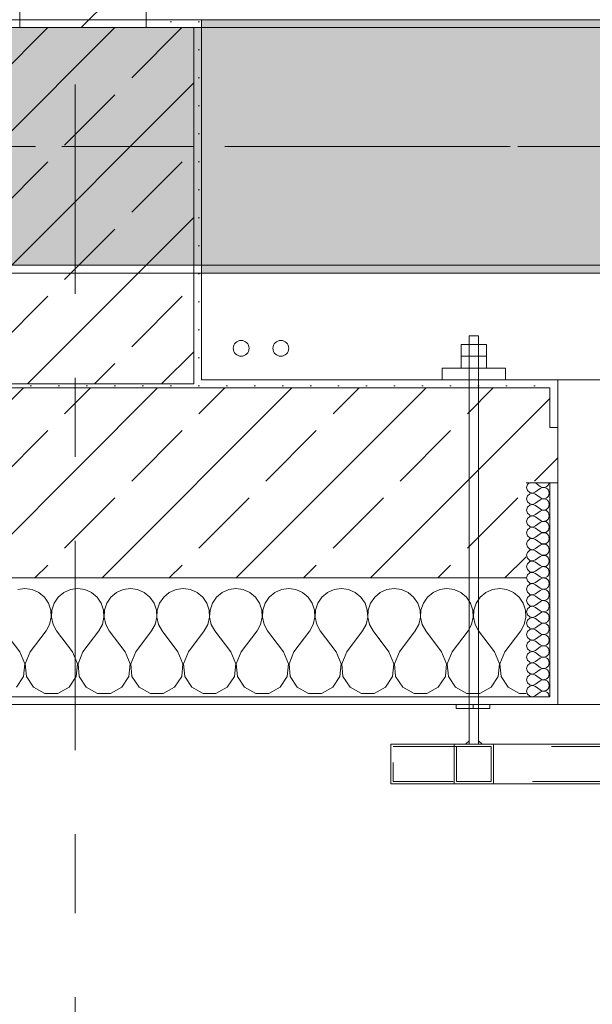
# Model space of a CAD drawing. Header units: metres. Extents: x -3.6 to 84.5, y -11 to 16.8.
# Tile 100 of 225: x 29.26 to 29.984, y -0.533 to 0.71. Entities that reach past the tile are written whole.
import ezdxf

# ---------------------------------------------------------------- set-up
doc = ezdxf.new("R2010")
doc.units = ezdxf.units.M
doc.header["$MEASUREMENT"] = 0
for name, pattern in [('Achse', [0.2, 0.1, -0.05, 0, -0.05]), ('Punktlinie eng', [0.0375, 0.0125, -0.025]), ('Strichlinie doppelt', [0.546806, 0.264583, -0.105833, 0.070556, -0.105833]), ('Wipeout_Contour', [1, 0, -1])]:
    doc.linetypes.add(name, pattern=pattern)
for name, color, linetype in [('451 - Universal.Achsen Raster', 7, 'Continuous'), ('604 - Struktur.Wand Aussen', 7, 'Continuous'), ('605 - Struktur.Wand Innen', 7, 'Continuous'), ('607 - Struktur.Stütze', 7, 'Continuous'), ('608 - Struktur.Träger', 7, 'Continuous'), ('801 - HKLSE.Heizung_ Klima_ Lüftung', 7, 'Continuous'), ('Neubau_301 - Elemente.Linie', 7, 'Continuous')]:
    doc.layers.add(name, color=color, linetype=linetype)
pattern_1 = [(45, (0, 0), (-0.08485281, 0.08485281), []), (45, (-0.04243, 0.04243), (-0.08485281, 0.08485281), [0.09, -0.03])]
pattern_2 = [(45, (0, 0), (-0.01767767, 0.01767767), [0, -0.025])]
pattern_3 = [(0, (0, 0), (0, 0.08660254), [0, -0.05]), (0, (0.025, 0.0433), (0, 0.08660254), [0, -0.05])]

# ---------------------------------------------------------------- blocks, each defined once
blk = doc.blocks.new('*X77')
at = {"layer": '604 - Struktur.Wand Aussen', "color": 7, "linetype": 'Continuous', "lineweight": 5}
for p, q in [((29.2667, -0.0083), (29.2576, -0.0096)), ((29.2758, -0.0096), (29.2667, -0.0083)), ((29.2842, -0.0133), (29.2758, -0.0096)), ((29.3242, -0.0096), (29.3158, -0.0133)), ((29.3333, -0.0083), (29.3242, -0.0096)), ((29.3424, -0.0096), (29.3333, -0.0083)), ((29.3509, -0.0133), (29.3424, -0.0096)), ((29.3909, -0.0096), (29.3825, -0.0133)), ((29.4, -0.0083), (29.3909, -0.0096)), ((29.4091, -0.0096), (29.4, -0.0083)), ((29.4175, -0.0133), (29.4091, -0.0096)), ((29.4576, -0.0096), (29.4491, -0.0133)), ((29.4667, -0.0083), (29.4576, -0.0096)), ((29.4758, -0.0096), (29.4667, -0.0083)), ((29.4842, -0.0133), (29.4758, -0.0096)), ((29.5242, -0.0096), (29.5158, -0.0133)), ((29.5333, -0.0083), (29.5242, -0.0096)), ((29.5424, -0.0096), (29.5333, -0.0083)), ((29.5509, -0.0133), (29.5424, -0.0096)), ((29.5909, -0.0096), (29.5825, -0.0133)), ((29.6, -0.0083), (29.5909, -0.0096)), ((29.6091, -0.0096), (29.6, -0.0083)), ((29.6175, -0.0133), (29.6091, -0.0096)), ((29.6576, -0.0096), (29.6491, -0.0133)), ((29.6667, -0.0083), (29.6576, -0.0096)), ((29.6758, -0.0096), (29.6667, -0.0083)), ((29.6842, -0.0133), (29.6758, -0.0096)), ((29.7242, -0.0096), (29.7158, -0.0133)), ((29.7333, -0.0083), (29.7242, -0.0096)), ((29.7424, -0.0096), (29.7333, -0.0083)), ((29.7509, -0.0133), (29.7424, -0.0096)), ((29.7909, -0.0096), (29.7825, -0.0133)), ((29.8, -0.0083), (29.7909, -0.0096)), ((29.8091, -0.0096), (29.8, -0.0083)), ((29.8175, -0.0133), (29.8091, -0.0096)), ((29.8576, -0.0096), (29.8491, -0.0133)), ((29.8667, -0.0083), (29.8576, -0.0096)), ((29.8758, -0.0096), (29.8667, -0.0083)), ((29.8842, -0.0133), (29.8758, -0.0096)), ((29.2913, -0.0192), (29.2842, -0.0133)), ((29.2965, -0.0268), (29.2913, -0.0192)), ((29.3087, -0.0192), (29.3035, -0.0268)), ((29.3158, -0.0133), (29.3087, -0.0192)), ((29.3579, -0.0192), (29.3509, -0.0133)), ((29.3631, -0.0268), (29.3579, -0.0192)), ((29.3754, -0.0192), (29.3702, -0.0268)), ((29.3825, -0.0133), (29.3754, -0.0192)), ((29.4246, -0.0192), (29.4175, -0.0133)), ((29.4298, -0.0268), (29.4246, -0.0192)), ((29.4421, -0.0192), (29.4369, -0.0268)), ((29.4491, -0.0133), (29.4421, -0.0192)), ((29.4913, -0.0192), (29.4842, -0.0133)), ((29.4965, -0.0268), (29.4913, -0.0192)), ((29.5087, -0.0192), (29.5035, -0.0268)), ((29.5158, -0.0133), (29.5087, -0.0192)), ((29.5579, -0.0192), (29.5509, -0.0133)), ((29.5631, -0.0268), (29.5579, -0.0192)), ((29.5754, -0.0192), (29.5702, -0.0268)), ((29.5825, -0.0133), (29.5754, -0.0192)), ((29.6246, -0.0192), (29.6175, -0.0133)), ((29.6298, -0.0268), (29.6246, -0.0192)), ((29.6421, -0.0192), (29.6369, -0.0268)), ((29.6491, -0.0133), (29.6421, -0.0192)), ((29.6913, -0.0192), (29.6842, -0.0133)), ((29.6965, -0.0268), (29.6913, -0.0192)), ((29.7087, -0.0192), (29.7035, -0.0268)), ((29.7158, -0.0133), (29.7087, -0.0192)), ((29.7579, -0.0192), (29.7509, -0.0133)), ((29.7631, -0.0268), (29.7579, -0.0192)), ((29.7754, -0.0192), (29.7702, -0.0268)), ((29.7825, -0.0133), (29.7754, -0.0192)), ((29.8246, -0.0192), (29.8175, -0.0133)), ((29.8298, -0.0268), (29.8246, -0.0192)), ((29.8421, -0.0192), (29.8369, -0.0268)), ((29.8491, -0.0133), (29.8421, -0.0192)), ((29.8913, -0.0192), (29.8842, -0.0133)), ((29.8965, -0.0268), (29.8913, -0.0192)), ((29.2994, -0.0355), (29.2965, -0.0268)), ((29.2999, -0.0447), (29.2994, -0.0355)), ((29.3006, -0.0355), (29.3001, -0.0447)), ((29.3035, -0.0268), (29.3006, -0.0355)), ((29.3661, -0.0355), (29.3631, -0.0268)), ((29.3665, -0.0447), (29.3661, -0.0355)), ((29.3672, -0.0355), (29.3668, -0.0447)), ((29.3702, -0.0268), (29.3672, -0.0355)), ((29.4328, -0.0355), (29.4298, -0.0268)), ((29.4332, -0.0447), (29.4328, -0.0355)), ((29.4339, -0.0355), (29.4335, -0.0447)), ((29.4369, -0.0268), (29.4339, -0.0355)), ((29.4994, -0.0355), (29.4965, -0.0268)), ((29.4999, -0.0447), (29.4994, -0.0355)), ((29.5006, -0.0355), (29.5001, -0.0447)), ((29.5035, -0.0268), (29.5006, -0.0355)), ((29.5661, -0.0355), (29.5631, -0.0268)), ((29.5665, -0.0447), (29.5661, -0.0355)), ((29.5672, -0.0355), (29.5668, -0.0447)), ((29.5702, -0.0268), (29.5672, -0.0355)), ((29.6328, -0.0355), (29.6298, -0.0268)), ((29.6332, -0.0447), (29.6328, -0.0355)), ((29.6339, -0.0355), (29.6335, -0.0447)), ((29.6369, -0.0268), (29.6339, -0.0355)), ((29.6994, -0.0355), (29.6965, -0.0268)), ((29.6999, -0.0447), (29.6994, -0.0355)), ((29.7006, -0.0355), (29.7001, -0.0447)), ((29.7035, -0.0268), (29.7006, -0.0355)), ((29.7661, -0.0355), (29.7631, -0.0268)), ((29.7665, -0.0447), (29.7661, -0.0355)), ((29.7672, -0.0355), (29.7668, -0.0447)), ((29.7702, -0.0268), (29.7672, -0.0355)), ((29.8328, -0.0355), (29.8298, -0.0268)), ((29.8332, -0.0447), (29.8328, -0.0355)), ((29.8339, -0.0355), (29.8335, -0.0447)), ((29.8369, -0.0268), (29.8339, -0.0355)), ((29.8994, -0.0355), (29.8965, -0.0268)), ((29.8999, -0.0447), (29.8994, -0.0355)), ((29.2978, -0.0536), (29.2999, -0.0447)), ((29.3001, -0.0447), (29.3022, -0.0536)), ((29.3645, -0.0536), (29.3665, -0.0447)), ((29.3668, -0.0447), (29.3689, -0.0536)), ((29.4311, -0.0536), (29.4332, -0.0447)), ((29.4335, -0.0447), (29.4355, -0.0536)), ((29.4978, -0.0536), (29.4999, -0.0447)), ((29.5001, -0.0447), (29.5022, -0.0536)), ((29.5645, -0.0536), (29.5665, -0.0447)), ((29.5668, -0.0447), (29.5689, -0.0536)), ((29.6311, -0.0536), (29.6332, -0.0447)), ((29.6335, -0.0447), (29.6355, -0.0536)), ((29.6978, -0.0536), (29.6999, -0.0447)), ((29.7001, -0.0447), (29.7022, -0.0536)), ((29.7645, -0.0536), (29.7665, -0.0447)), ((29.7668, -0.0447), (29.7689, -0.0536)), ((29.8311, -0.0536), (29.8332, -0.0447)), ((29.8335, -0.0447), (29.8355, -0.0536)), ((29.8978, -0.0536), (29.8999, -0.0447)), ((29.26, -0.0883), (29.24, -0.0617)), ((29.2733, -0.0883), (29.2933, -0.0617)), ((29.2933, -0.0617), (29.2978, -0.0536)), ((29.3022, -0.0536), (29.3067, -0.0617)), ((29.3267, -0.0883), (29.3067, -0.0617)), ((29.34, -0.0883), (29.36, -0.0617)), ((29.36, -0.0617), (29.3645, -0.0536)), ((29.3689, -0.0536), (29.3733, -0.0617)), ((29.3933, -0.0883), (29.3733, -0.0617)), ((29.4067, -0.0883), (29.4267, -0.0617)), ((29.4267, -0.0617), (29.4311, -0.0536)), ((29.4355, -0.0536), (29.44, -0.0617)), ((29.46, -0.0883), (29.44, -0.0617)), ((29.4733, -0.0883), (29.4933, -0.0617)), ((29.4933, -0.0617), (29.4978, -0.0536)), ((29.5022, -0.0536), (29.5067, -0.0617)), ((29.5267, -0.0883), (29.5067, -0.0617)), ((29.54, -0.0883), (29.56, -0.0617)), ((29.56, -0.0617), (29.5645, -0.0536)), ((29.5689, -0.0536), (29.5733, -0.0617)), ((29.5933, -0.0883), (29.5733, -0.0617)), ((29.6067, -0.0883), (29.6267, -0.0617)), ((29.6267, -0.0617), (29.6311, -0.0536)), ((29.6355, -0.0536), (29.64, -0.0617)), ((29.66, -0.0883), (29.64, -0.0617)), ((29.6733, -0.0883), (29.6933, -0.0617)), ((29.6933, -0.0617), (29.6978, -0.0536)), ((29.7022, -0.0536), (29.7067, -0.0617)), ((29.7267, -0.0883), (29.7067, -0.0617)), ((29.74, -0.0883), (29.76, -0.0617)), ((29.76, -0.0617), (29.7645, -0.0536)), ((29.7689, -0.0536), (29.7733, -0.0617)), ((29.7933, -0.0883), (29.7733, -0.0617)), ((29.8067, -0.0883), (29.8267, -0.0617)), ((29.8267, -0.0617), (29.8311, -0.0536)), ((29.8355, -0.0536), (29.84, -0.0617)), ((29.86, -0.0883), (29.84, -0.0617)), ((29.8733, -0.0883), (29.8933, -0.0617)), ((29.8933, -0.0617), (29.8978, -0.0536)), ((29.2663, -0.1033), (29.26, -0.0883)), ((29.2733, -0.0883), (29.267, -0.1033)), ((29.333, -0.1033), (29.3267, -0.0883)), ((29.34, -0.0883), (29.3337, -0.1033)), ((29.3996, -0.1033), (29.3933, -0.0883)), ((29.4067, -0.0883), (29.4004, -0.1033)), ((29.4663, -0.1033), (29.46, -0.0883)), ((29.4733, -0.0883), (29.467, -0.1033)), ((29.533, -0.1033), (29.5267, -0.0883)), ((29.54, -0.0883), (29.5337, -0.1033)), ((29.5996, -0.1033), (29.5933, -0.0883)), ((29.6067, -0.0883), (29.6004, -0.1033)), ((29.6663, -0.1033), (29.66, -0.0883)), ((29.6733, -0.0883), (29.667, -0.1033)), ((29.733, -0.1033), (29.7267, -0.0883)), ((29.74, -0.0883), (29.7337, -0.1033)), ((29.7996, -0.1033), (29.7933, -0.0883)), ((29.8067, -0.0883), (29.8004, -0.1033)), ((29.8663, -0.1033), (29.86, -0.0883)), ((29.8733, -0.0883), (29.867, -0.1033)), ((29.2648, -0.1195), (29.2663, -0.1033)), ((29.267, -0.1033), (29.2686, -0.1195)), ((29.3314, -0.1195), (29.333, -0.1033)), ((29.3337, -0.1033), (29.3352, -0.1195)), ((29.3981, -0.1195), (29.3996, -0.1033)), ((29.4004, -0.1033), (29.4019, -0.1195)), ((29.4648, -0.1195), (29.4663, -0.1033)), ((29.467, -0.1033), (29.4686, -0.1195)), ((29.5314, -0.1195), (29.533, -0.1033)), ((29.5337, -0.1033), (29.5352, -0.1195)), ((29.5981, -0.1195), (29.5996, -0.1033)), ((29.6004, -0.1033), (29.6019, -0.1195)), ((29.6648, -0.1195), (29.6663, -0.1033)), ((29.667, -0.1033), (29.6686, -0.1195)), ((29.7314, -0.1195), (29.733, -0.1033)), ((29.7337, -0.1033), (29.7352, -0.1195)), ((29.7981, -0.1195), (29.7996, -0.1033)), ((29.8004, -0.1033), (29.8019, -0.1195)), ((29.8648, -0.1195), (29.8663, -0.1033)), ((29.867, -0.1033), (29.8686, -0.1195)), ((29.2558, -0.133), (29.2648, -0.1195)), ((29.2686, -0.1195), (29.2776, -0.133)), ((29.3224, -0.133), (29.3314, -0.1195)), ((29.3352, -0.1195), (29.3442, -0.133)), ((29.3891, -0.133), (29.3981, -0.1195)), ((29.4019, -0.1195), (29.4109, -0.133)), ((29.4558, -0.133), (29.4648, -0.1195)), ((29.4686, -0.1195), (29.4776, -0.133)), ((29.5224, -0.133), (29.5314, -0.1195)), ((29.5352, -0.1195), (29.5442, -0.133)), ((29.5891, -0.133), (29.5981, -0.1195)), ((29.6019, -0.1195), (29.6109, -0.133)), ((29.6558, -0.133), (29.6648, -0.1195)), ((29.6686, -0.1195), (29.6776, -0.133)), ((29.7224, -0.133), (29.7314, -0.1195)), ((29.7352, -0.1195), (29.7442, -0.133)), ((29.7891, -0.133), (29.7981, -0.1195)), ((29.8019, -0.1195), (29.8109, -0.133)), ((29.8558, -0.133), (29.8648, -0.1195)), ((29.8686, -0.1195), (29.8776, -0.133)), ((29.2776, -0.133), (29.2919, -0.1407)), ((29.3081, -0.1407), (29.3224, -0.133)), ((29.3442, -0.133), (29.3585, -0.1407)), ((29.3748, -0.1407), (29.3891, -0.133)), ((29.4109, -0.133), (29.4252, -0.1407)), ((29.4415, -0.1407), (29.4558, -0.133)), ((29.4776, -0.133), (29.4919, -0.1407)), ((29.5081, -0.1407), (29.5224, -0.133)), ((29.5442, -0.133), (29.5585, -0.1407)), ((29.5748, -0.1407), (29.5891, -0.133)), ((29.6109, -0.133), (29.6252, -0.1407)), ((29.6415, -0.1407), (29.6558, -0.133)), ((29.6776, -0.133), (29.6919, -0.1407)), ((29.7081, -0.1407), (29.7224, -0.133)), ((29.7442, -0.133), (29.7585, -0.1407)), ((29.7748, -0.1407), (29.7891, -0.133)), ((29.8109, -0.133), (29.8252, -0.1407)), ((29.8415, -0.1407), (29.8558, -0.133)), ((29.8776, -0.133), (29.8919, -0.1407)), ((29.2919, -0.1407), (29.3081, -0.1407)), ((29.3585, -0.1407), (29.3748, -0.1407)), ((29.4252, -0.1407), (29.4415, -0.1407)), ((29.4919, -0.1407), (29.5081, -0.1407)), ((29.5585, -0.1407), (29.5748, -0.1407)), ((29.6252, -0.1407), (29.6415, -0.1407)), ((29.6919, -0.1407), (29.7081, -0.1407)), ((29.7585, -0.1407), (29.7748, -0.1407)), ((29.8252, -0.1407), (29.8415, -0.1407)), ((29.8919, -0.1407), (29.9, -0.1407))]:
    blk.add_line(p, q, dxfattribs=at)
blk = doc.blocks.new('*X89')
at = {"layer": '604 - Struktur.Wand Aussen', "color": 7, "linetype": 'Continuous', "lineweight": 5}
for p, q in [((29.9039, 0.125), (29.9018, 0.123)), ((29.9121, 0.125), (29.9179, 0.1207)), ((29.9282, 0.1227), (29.929, 0.1245)), ((29.929, 0.1245), (29.9291, 0.125)), ((29.9018, 0.123), (29.9007, 0.1193)), ((29.9007, 0.1193), (29.9018, 0.1155)), ((29.9018, 0.1155), (29.9047, 0.1129)), ((29.9047, 0.1129), (29.9085, 0.1122)), ((29.9085, 0.1121), (29.9047, 0.1114)), ((29.9085, 0.1122), (29.9121, 0.1136)), ((29.9121, 0.1107), (29.9085, 0.1121)), ((29.9121, 0.1136), (29.9179, 0.1179)), ((29.9179, 0.1207), (29.9196, 0.1198)), ((29.9196, 0.1188), (29.9179, 0.1179)), ((29.9196, 0.1198), (29.9215, 0.1193)), ((29.9215, 0.1193), (29.9196, 0.1188)), ((29.9215, 0.1193), (29.9235, 0.1194)), ((29.9235, 0.1192), (29.9215, 0.1193)), ((29.9235, 0.1194), (29.9253, 0.12)), ((29.9253, 0.1185), (29.9235, 0.1192)), ((29.9253, 0.12), (29.927, 0.1212)), ((29.927, 0.1174), (29.9253, 0.1185)), ((29.927, 0.1212), (29.9282, 0.1227)), ((29.9282, 0.1159), (29.927, 0.1174)), ((29.929, 0.1141), (29.9282, 0.1159)), ((29.9293, 0.1121), (29.929, 0.1141)), ((29.929, 0.1102), (29.9293, 0.1121)), ((29.9018, 0.1088), (29.9007, 0.105)), ((29.9007, 0.105), (29.9018, 0.1012)), ((29.9047, 0.1114), (29.9018, 0.1088)), ((29.9018, 0.1012), (29.9047, 0.0986)), ((29.9121, 0.1107), (29.9179, 0.1064)), ((29.9121, 0.0993), (29.9179, 0.1036)), ((29.9179, 0.1064), (29.9196, 0.1055)), ((29.9196, 0.1045), (29.9179, 0.1036)), ((29.9196, 0.1055), (29.9215, 0.105)), ((29.9215, 0.105), (29.9196, 0.1045)), ((29.9215, 0.105), (29.9235, 0.1051)), ((29.9235, 0.1049), (29.9215, 0.105)), ((29.9235, 0.1051), (29.9253, 0.1058)), ((29.9253, 0.1042), (29.9235, 0.1049)), ((29.9253, 0.1058), (29.927, 0.1069)), ((29.927, 0.1031), (29.9253, 0.1042)), ((29.927, 0.1069), (29.9282, 0.1084)), ((29.9282, 0.1016), (29.927, 0.1031)), ((29.9282, 0.1084), (29.929, 0.1102)), ((29.929, 0.0998), (29.9282, 0.1016)), ((29.9293, 0.0979), (29.929, 0.0998)), ((29.9018, 0.0945), (29.9007, 0.0907)), ((29.9007, 0.0907), (29.9018, 0.087)), ((29.9047, 0.0971), (29.9018, 0.0945)), ((29.9047, 0.0986), (29.9085, 0.0979)), ((29.9085, 0.0978), (29.9047, 0.0971)), ((29.9085, 0.0979), (29.9121, 0.0993)), ((29.9121, 0.0964), (29.9085, 0.0978)), ((29.9121, 0.0964), (29.9179, 0.0921)), ((29.9121, 0.085), (29.9179, 0.0893)), ((29.9179, 0.0921), (29.9196, 0.0912)), ((29.9196, 0.0902), (29.9179, 0.0893)), ((29.9196, 0.0912), (29.9215, 0.0907)), ((29.9215, 0.0907), (29.9196, 0.0902)), ((29.9215, 0.0907), (29.9235, 0.0908)), ((29.9235, 0.0906), (29.9215, 0.0907)), ((29.9235, 0.0908), (29.9253, 0.0915)), ((29.9253, 0.09), (29.9235, 0.0906)), ((29.9253, 0.0915), (29.927, 0.0926)), ((29.927, 0.0888), (29.9253, 0.09)), ((29.927, 0.0926), (29.9282, 0.0941)), ((29.9282, 0.0873), (29.927, 0.0888)), ((29.9282, 0.0941), (29.929, 0.0959)), ((29.929, 0.0855), (29.9282, 0.0873)), ((29.929, 0.0959), (29.9293, 0.0979)), ((29.9018, 0.0802), (29.9007, 0.0764)), ((29.9007, 0.0764), (29.9018, 0.0727)), ((29.9018, 0.087), (29.9047, 0.0843)), ((29.9047, 0.0828), (29.9018, 0.0802)), ((29.9047, 0.0843), (29.9085, 0.0836)), ((29.9085, 0.0835), (29.9047, 0.0828)), ((29.9085, 0.0836), (29.9121, 0.085)), ((29.9121, 0.0821), (29.9085, 0.0835)), ((29.9121, 0.0821), (29.9179, 0.0779)), ((29.9121, 0.0707), (29.9179, 0.075)), ((29.9179, 0.0779), (29.9196, 0.0769)), ((29.9196, 0.076), (29.9179, 0.075)), ((29.9196, 0.0769), (29.9215, 0.0765)), ((29.9215, 0.0764), (29.9196, 0.076)), ((29.9215, 0.0765), (29.9235, 0.0766)), ((29.9235, 0.0763), (29.9215, 0.0764)), ((29.9235, 0.0766), (29.9253, 0.0772)), ((29.9253, 0.0757), (29.9235, 0.0763)), ((29.9253, 0.0772), (29.927, 0.0783)), ((29.927, 0.0746), (29.9253, 0.0757)), ((29.927, 0.0783), (29.9282, 0.0798)), ((29.9282, 0.0798), (29.929, 0.0816)), ((29.9293, 0.0836), (29.929, 0.0855)), ((29.929, 0.0816), (29.9293, 0.0836)), ((29.9018, 0.0659), (29.9007, 0.0621)), ((29.9018, 0.0727), (29.9047, 0.07)), ((29.9047, 0.0685), (29.9018, 0.0659)), ((29.9047, 0.07), (29.9085, 0.0693)), ((29.9085, 0.0693), (29.9047, 0.0685)), ((29.9085, 0.0693), (29.9121, 0.0707)), ((29.9121, 0.0679), (29.9085, 0.0693)), ((29.9121, 0.0679), (29.9179, 0.0636)), ((29.9179, 0.0636), (29.9196, 0.0626)), ((29.9196, 0.0626), (29.9215, 0.0622)), ((29.9215, 0.0622), (29.9235, 0.0623)), ((29.9235, 0.0623), (29.9253, 0.0629)), ((29.9253, 0.0629), (29.927, 0.064)), ((29.9282, 0.073), (29.927, 0.0746)), ((29.927, 0.064), (29.9282, 0.0655)), ((29.929, 0.0712), (29.9282, 0.073)), ((29.9282, 0.0655), (29.929, 0.0673)), ((29.9293, 0.0693), (29.929, 0.0712)), ((29.929, 0.0673), (29.9293, 0.0693)), ((29.9007, 0.0621), (29.9018, 0.0584)), ((29.9018, 0.0516), (29.9007, 0.0479)), ((29.9018, 0.0584), (29.9047, 0.0558)), ((29.9047, 0.0542), (29.9018, 0.0516)), ((29.9047, 0.0558), (29.9085, 0.055)), ((29.9085, 0.055), (29.9047, 0.0542)), ((29.9085, 0.055), (29.9121, 0.0564)), ((29.9121, 0.0536), (29.9085, 0.055)), ((29.9121, 0.0564), (29.9179, 0.0607)), ((29.9121, 0.0536), (29.9179, 0.0493)), ((29.9196, 0.0617), (29.9179, 0.0607)), ((29.9215, 0.0621), (29.9196, 0.0617)), ((29.9235, 0.062), (29.9215, 0.0621)), ((29.9253, 0.0614), (29.9235, 0.062)), ((29.927, 0.0603), (29.9253, 0.0614)), ((29.9282, 0.0588), (29.927, 0.0603)), ((29.927, 0.0497), (29.9282, 0.0512)), ((29.929, 0.057), (29.9282, 0.0588)), ((29.9282, 0.0512), (29.929, 0.053)), ((29.9293, 0.055), (29.929, 0.057)), ((29.929, 0.053), (29.9293, 0.055)), ((29.9007, 0.0479), (29.9018, 0.0441)), ((29.9018, 0.0373), (29.9007, 0.0336)), ((29.9018, 0.0441), (29.9047, 0.0415)), ((29.9047, 0.04), (29.9018, 0.0373)), ((29.9047, 0.0415), (29.9085, 0.0407)), ((29.9085, 0.0407), (29.9047, 0.04)), ((29.9085, 0.0407), (29.9121, 0.0421)), ((29.9121, 0.0393), (29.9085, 0.0407)), ((29.9121, 0.0421), (29.9179, 0.0464)), ((29.9121, 0.0393), (29.9179, 0.035)), ((29.9179, 0.0493), (29.9196, 0.0483)), ((29.9196, 0.0474), (29.9179, 0.0464)), ((29.9196, 0.0483), (29.9215, 0.0479)), ((29.9215, 0.0478), (29.9196, 0.0474)), ((29.9215, 0.0479), (29.9235, 0.048)), ((29.9235, 0.0477), (29.9215, 0.0478)), ((29.9235, 0.048), (29.9253, 0.0486)), ((29.9253, 0.0471), (29.9235, 0.0477)), ((29.9253, 0.0486), (29.927, 0.0497)), ((29.927, 0.046), (29.9253, 0.0471)), ((29.9282, 0.0445), (29.927, 0.046)), ((29.929, 0.0427), (29.9282, 0.0445)), ((29.9282, 0.037), (29.929, 0.0388)), ((29.9293, 0.0407), (29.929, 0.0427)), ((29.929, 0.0388), (29.9293, 0.0407)), ((29.9007, 0.0336), (29.9018, 0.0298)), ((29.9018, 0.0298), (29.9047, 0.0272)), ((29.9047, 0.0257), (29.9018, 0.023)), ((29.9047, 0.0272), (29.9085, 0.0265)), ((29.9085, 0.0264), (29.9047, 0.0257)), ((29.9085, 0.0265), (29.9121, 0.0279)), ((29.9121, 0.025), (29.9085, 0.0264)), ((29.9121, 0.0279), (29.9179, 0.0321)), ((29.9121, 0.025), (29.9179, 0.0207)), ((29.9179, 0.035), (29.9196, 0.034)), ((29.9196, 0.0331), (29.9179, 0.0321)), ((29.9196, 0.034), (29.9215, 0.0336)), ((29.9215, 0.0335), (29.9196, 0.0331)), ((29.9215, 0.0336), (29.9235, 0.0337)), ((29.9235, 0.0334), (29.9215, 0.0335)), ((29.9235, 0.0337), (29.9253, 0.0343)), ((29.9253, 0.0328), (29.9235, 0.0334)), ((29.9253, 0.0343), (29.927, 0.0354)), ((29.927, 0.0317), (29.9253, 0.0328)), ((29.927, 0.0354), (29.9282, 0.037)), ((29.9282, 0.0302), (29.927, 0.0317)), ((29.929, 0.0284), (29.9282, 0.0302)), ((29.9293, 0.0264), (29.929, 0.0284)), ((29.929, 0.0245), (29.9293, 0.0264)), ((29.9018, 0.023), (29.9007, 0.0193)), ((29.9007, 0.0193), (29.9018, 0.0155)), ((29.9018, 0.0155), (29.9047, 0.0129)), ((29.9047, 0.0129), (29.9085, 0.0122)), ((29.9085, 0.0122), (29.9121, 0.0136)), ((29.9121, 0.0136), (29.9179, 0.0179)), ((29.9179, 0.0207), (29.9196, 0.0198)), ((29.9196, 0.0188), (29.9179, 0.0179)), ((29.9196, 0.0198), (29.9215, 0.0193)), ((29.9215, 0.0193), (29.9196, 0.0188)), ((29.9215, 0.0193), (29.9235, 0.0194)), ((29.9235, 0.0192), (29.9215, 0.0193)), ((29.9235, 0.0194), (29.9253, 0.02)), ((29.9253, 0.0185), (29.9235, 0.0192)), ((29.9253, 0.02), (29.927, 0.0212)), ((29.927, 0.0174), (29.9253, 0.0185)), ((29.927, 0.0212), (29.9282, 0.0227)), ((29.9282, 0.0159), (29.927, 0.0174)), ((29.9282, 0.0227), (29.929, 0.0245)), ((29.929, 0.0141), (29.9282, 0.0159)), ((29.9293, 0.0121), (29.929, 0.0141)), ((29.9018, 0.0088), (29.9007, 0.005)), ((29.9007, 0.005), (29.9018, 0.0012)), ((29.9047, 0.0114), (29.9018, 0.0088)), ((29.9018, 0.0012), (29.9047, -0.0014)), ((29.9085, 0.0121), (29.9047, 0.0114)), ((29.9121, 0.0107), (29.9085, 0.0121)), ((29.9121, 0.0107), (29.9179, 0.0064)), ((29.9121, -0.0007), (29.9179, 0.0036)), ((29.9179, 0.0064), (29.9196, 0.0055)), ((29.9196, 0.0045), (29.9179, 0.0036)), ((29.9196, 0.0055), (29.9215, 0.005)), ((29.9215, 0.005), (29.9196, 0.0045)), ((29.9215, 0.005), (29.9235, 0.0051)), ((29.9235, 0.0049), (29.9215, 0.005)), ((29.9235, 0.0051), (29.9253, 0.0058)), ((29.9253, 0.0042), (29.9235, 0.0049)), ((29.9253, 0.0058), (29.927, 0.0069)), ((29.927, 0.0031), (29.9253, 0.0042)), ((29.927, 0.0069), (29.9282, 0.0084)), ((29.9282, 0.0016), (29.927, 0.0031)), ((29.9282, 0.0084), (29.929, 0.0102)), ((29.929, -0.0002), (29.9282, 0.0016)), ((29.929, 0.0102), (29.9293, 0.0121)), ((29.9018, -0.0055), (29.9007, -0.0093)), ((29.9007, -0.0093), (29.9018, -0.013)), ((29.9047, -0.0029), (29.9018, -0.0055)), ((29.9047, -0.0014), (29.9085, -0.0021)), ((29.9085, -0.0022), (29.9047, -0.0029)), ((29.9085, -0.0021), (29.9121, -0.0007)), ((29.9121, -0.0036), (29.9085, -0.0022)), ((29.9121, -0.0036), (29.9179, -0.0079)), ((29.9121, -0.015), (29.9179, -0.0107)), ((29.9179, -0.0079), (29.9196, -0.0088)), ((29.9196, -0.0098), (29.9179, -0.0107)), ((29.9196, -0.0088), (29.9215, -0.0093)), ((29.9215, -0.0093), (29.9196, -0.0098)), ((29.9215, -0.0093), (29.9235, -0.0092)), ((29.9235, -0.0094), (29.9215, -0.0093)), ((29.9235, -0.0092), (29.9253, -0.0085)), ((29.9253, -0.01), (29.9235, -0.0094)), ((29.9253, -0.0085), (29.927, -0.0074)), ((29.927, -0.0112), (29.9253, -0.01)), ((29.927, -0.0074), (29.9282, -0.0059)), ((29.9282, -0.0127), (29.927, -0.0112)), ((29.9282, -0.0059), (29.929, -0.0041)), ((29.9293, -0.0021), (29.929, -0.0002)), ((29.929, -0.0041), (29.9293, -0.0021)), ((29.9018, -0.0198), (29.9007, -0.0236)), ((29.9007, -0.0236), (29.9018, -0.0273)), ((29.9018, -0.013), (29.9047, -0.0157)), ((29.9047, -0.0172), (29.9018, -0.0198)), ((29.9047, -0.0157), (29.9085, -0.0164)), ((29.9085, -0.0165), (29.9047, -0.0172)), ((29.9085, -0.0164), (29.9121, -0.015)), ((29.9121, -0.0179), (29.9085, -0.0165)), ((29.9121, -0.0179), (29.9179, -0.0221)), ((29.9179, -0.0221), (29.9196, -0.0231)), ((29.9196, -0.024), (29.9179, -0.025)), ((29.9196, -0.0231), (29.9215, -0.0235)), ((29.9215, -0.0236), (29.9196, -0.024)), ((29.9215, -0.0235), (29.9235, -0.0234)), ((29.9235, -0.0237), (29.9215, -0.0236)), ((29.9235, -0.0234), (29.9253, -0.0228)), ((29.9253, -0.0243), (29.9235, -0.0237)), ((29.9253, -0.0228), (29.927, -0.0217)), ((29.927, -0.0254), (29.9253, -0.0243)), ((29.927, -0.0217), (29.9282, -0.0202)), ((29.929, -0.0145), (29.9282, -0.0127)), ((29.9282, -0.0202), (29.929, -0.0184)), ((29.9293, -0.0164), (29.929, -0.0145)), ((29.929, -0.0184), (29.9293, -0.0164)), ((29.9018, -0.0341), (29.9007, -0.0379)), ((29.9018, -0.0273), (29.9047, -0.03)), ((29.9047, -0.0315), (29.9018, -0.0341)), ((29.9047, -0.03), (29.9085, -0.0307)), ((29.9085, -0.0307), (29.9047, -0.0315)), ((29.9085, -0.0307), (29.9121, -0.0293)), ((29.9121, -0.0321), (29.9085, -0.0307)), ((29.9121, -0.0293), (29.9179, -0.025)), ((29.9121, -0.0321), (29.9179, -0.0364)), ((29.9179, -0.0364), (29.9196, -0.0374)), ((29.9235, -0.0377), (29.9253, -0.0371)), ((29.9253, -0.0371), (29.927, -0.036)), ((29.9282, -0.027), (29.927, -0.0254)), ((29.927, -0.036), (29.9282, -0.0345)), ((29.929, -0.0288), (29.9282, -0.027)), ((29.9282, -0.0345), (29.929, -0.0327)), ((29.9293, -0.0307), (29.929, -0.0288)), ((29.929, -0.0327), (29.9293, -0.0307)), ((29.9007, -0.0379), (29.9018, -0.0416)), ((29.9018, -0.0484), (29.9007, -0.0521)), ((29.9018, -0.0416), (29.9047, -0.0442)), ((29.9047, -0.0458), (29.9018, -0.0484)), ((29.9047, -0.0442), (29.9085, -0.045)), ((29.9085, -0.045), (29.9047, -0.0458)), ((29.9085, -0.045), (29.9121, -0.0436)), ((29.9121, -0.0464), (29.9085, -0.045)), ((29.9121, -0.0436), (29.9179, -0.0393)), ((29.9121, -0.0464), (29.9179, -0.0507)), ((29.9196, -0.0383), (29.9179, -0.0393)), ((29.9196, -0.0374), (29.9215, -0.0378)), ((29.9215, -0.0379), (29.9196, -0.0383)), ((29.9215, -0.0378), (29.9235, -0.0377)), ((29.9235, -0.038), (29.9215, -0.0379)), ((29.9253, -0.0386), (29.9235, -0.038)), ((29.927, -0.0397), (29.9253, -0.0386)), ((29.9282, -0.0412), (29.927, -0.0397)), ((29.927, -0.0503), (29.9282, -0.0488)), ((29.929, -0.043), (29.9282, -0.0412)), ((29.9282, -0.0488), (29.929, -0.047)), ((29.9293, -0.045), (29.929, -0.043)), ((29.929, -0.047), (29.9293, -0.045)), ((29.9007, -0.0521), (29.9018, -0.0559)), ((29.9018, -0.0559), (29.9047, -0.0585)), ((29.9047, -0.06), (29.9018, -0.0627)), ((29.9047, -0.0585), (29.9085, -0.0593)), ((29.9085, -0.0593), (29.9047, -0.06)), ((29.9085, -0.0593), (29.9121, -0.0579)), ((29.9121, -0.0607), (29.9085, -0.0593)), ((29.9121, -0.0579), (29.9179, -0.0536)), ((29.9121, -0.0607), (29.9179, -0.065)), ((29.9179, -0.0507), (29.9196, -0.0517)), ((29.9196, -0.0526), (29.9179, -0.0536)), ((29.9196, -0.0517), (29.9215, -0.0521)), ((29.9215, -0.0522), (29.9196, -0.0526)), ((29.9215, -0.0521), (29.9235, -0.052)), ((29.9235, -0.0523), (29.9215, -0.0522)), ((29.9235, -0.052), (29.9253, -0.0514)), ((29.9253, -0.0529), (29.9235, -0.0523)), ((29.9253, -0.0514), (29.927, -0.0503)), ((29.927, -0.054), (29.9253, -0.0529)), ((29.9282, -0.0555), (29.927, -0.054)), ((29.929, -0.0573), (29.9282, -0.0555)), ((29.9282, -0.063), (29.929, -0.0612)), ((29.9293, -0.0593), (29.929, -0.0573)), ((29.929, -0.0612), (29.9293, -0.0593)), ((29.9018, -0.0627), (29.9007, -0.0664)), ((29.9007, -0.0664), (29.9018, -0.0702)), ((29.9018, -0.0702), (29.9047, -0.0728)), ((29.9047, -0.0743), (29.9018, -0.077)), ((29.9047, -0.0728), (29.9085, -0.0735)), ((29.9085, -0.0736), (29.9047, -0.0743)), ((29.9085, -0.0735), (29.9121, -0.0721)), ((29.9121, -0.075), (29.9085, -0.0736)), ((29.9121, -0.0721), (29.9179, -0.0679)), ((29.9179, -0.065), (29.9196, -0.066)), ((29.9196, -0.0669), (29.9179, -0.0679)), ((29.9196, -0.066), (29.9215, -0.0664)), ((29.9215, -0.0665), (29.9196, -0.0669)), ((29.9215, -0.0664), (29.9235, -0.0663)), ((29.9235, -0.0666), (29.9215, -0.0665)), ((29.9235, -0.0663), (29.9253, -0.0657)), ((29.9253, -0.0672), (29.9235, -0.0666)), ((29.9253, -0.0657), (29.927, -0.0646)), ((29.927, -0.0683), (29.9253, -0.0672)), ((29.927, -0.0646), (29.9282, -0.063)), ((29.9282, -0.0698), (29.927, -0.0683)), ((29.929, -0.0716), (29.9282, -0.0698)), ((29.9293, -0.0736), (29.929, -0.0716)), ((29.929, -0.0755), (29.9293, -0.0736)), ((29.9018, -0.077), (29.9007, -0.0807)), ((29.9007, -0.0807), (29.9018, -0.0845)), ((29.9018, -0.0845), (29.9047, -0.0871)), ((29.9085, -0.0878), (29.9121, -0.0864)), ((29.9121, -0.075), (29.9179, -0.0793)), ((29.9121, -0.0864), (29.9179, -0.0821)), ((29.9179, -0.0793), (29.9196, -0.0802)), ((29.9196, -0.0812), (29.9179, -0.0821)), ((29.9196, -0.0802), (29.9215, -0.0807)), ((29.9215, -0.0807), (29.9196, -0.0812)), ((29.9215, -0.0807), (29.9235, -0.0806)), ((29.9235, -0.0808), (29.9215, -0.0807)), ((29.9235, -0.0806), (29.9253, -0.08)), ((29.9253, -0.0815), (29.9235, -0.0808)), ((29.9253, -0.08), (29.927, -0.0788)), ((29.927, -0.0826), (29.9253, -0.0815)), ((29.927, -0.0788), (29.9282, -0.0773)), ((29.9282, -0.0841), (29.927, -0.0826)), ((29.9282, -0.0773), (29.929, -0.0755)), ((29.929, -0.0859), (29.9282, -0.0841)), ((29.9293, -0.0879), (29.929, -0.0859)), ((29.9018, -0.0912), (29.9007, -0.095)), ((29.9007, -0.095), (29.9018, -0.0988)), ((29.9047, -0.0886), (29.9018, -0.0912)), ((29.9018, -0.0988), (29.9047, -0.1014)), ((29.9047, -0.0871), (29.9085, -0.0878)), ((29.9085, -0.0879), (29.9047, -0.0886)), ((29.9121, -0.0893), (29.9085, -0.0879)), ((29.9121, -0.0893), (29.9179, -0.0936)), ((29.9121, -0.1007), (29.9179, -0.0964)), ((29.9179, -0.0936), (29.9196, -0.0945)), ((29.9196, -0.0955), (29.9179, -0.0964)), ((29.9196, -0.0945), (29.9215, -0.095)), ((29.9215, -0.095), (29.9196, -0.0955)), ((29.9215, -0.095), (29.9235, -0.0949)), ((29.9235, -0.0951), (29.9215, -0.095)), ((29.9235, -0.0949), (29.9253, -0.0942)), ((29.9253, -0.0958), (29.9235, -0.0951)), ((29.9253, -0.0942), (29.927, -0.0931)), ((29.927, -0.0969), (29.9253, -0.0958)), ((29.927, -0.0931), (29.9282, -0.0916)), ((29.9282, -0.0984), (29.927, -0.0969)), ((29.9282, -0.0916), (29.929, -0.0898)), ((29.929, -0.1002), (29.9282, -0.0984)), ((29.929, -0.0898), (29.9293, -0.0879)), ((29.9018, -0.1055), (29.9007, -0.1093)), ((29.9007, -0.1093), (29.9018, -0.113)), ((29.9047, -0.1029), (29.9018, -0.1055)), ((29.9047, -0.1014), (29.9085, -0.1021)), ((29.9085, -0.1022), (29.9047, -0.1029)), ((29.9085, -0.1021), (29.9121, -0.1007)), ((29.9121, -0.1036), (29.9085, -0.1022)), ((29.9121, -0.1036), (29.9179, -0.1079)), ((29.9121, -0.115), (29.9179, -0.1107)), ((29.9179, -0.1079), (29.9196, -0.1088)), ((29.9196, -0.1098), (29.9179, -0.1107)), ((29.9196, -0.1088), (29.9215, -0.1093)), ((29.9215, -0.1093), (29.9196, -0.1098)), ((29.9215, -0.1093), (29.9235, -0.1092)), ((29.9235, -0.1094), (29.9215, -0.1093)), ((29.9235, -0.1092), (29.9253, -0.1085)), ((29.9253, -0.11), (29.9235, -0.1094)), ((29.9253, -0.1085), (29.927, -0.1074)), ((29.927, -0.1112), (29.9253, -0.11)), ((29.927, -0.1074), (29.9282, -0.1059)), ((29.9282, -0.1127), (29.927, -0.1112)), ((29.9282, -0.1059), (29.929, -0.1041)), ((29.9293, -0.1021), (29.929, -0.1002)), ((29.929, -0.1041), (29.9293, -0.1021)), ((29.9018, -0.1198), (29.9007, -0.1236)), ((29.9007, -0.1236), (29.9018, -0.1273)), ((29.9018, -0.113), (29.9047, -0.1157)), ((29.9047, -0.1172), (29.9018, -0.1198)), ((29.9047, -0.1157), (29.9085, -0.1164)), ((29.9085, -0.1165), (29.9047, -0.1172)), ((29.9085, -0.1164), (29.9121, -0.115)), ((29.9121, -0.1179), (29.9085, -0.1165)), ((29.9121, -0.1179), (29.9179, -0.1221)), ((29.9179, -0.1221), (29.9196, -0.1231)), ((29.9196, -0.124), (29.9179, -0.125)), ((29.9196, -0.1231), (29.9215, -0.1235)), ((29.9215, -0.1236), (29.9196, -0.124)), ((29.9215, -0.1235), (29.9235, -0.1234)), ((29.9235, -0.1237), (29.9215, -0.1236)), ((29.9235, -0.1234), (29.9253, -0.1228)), ((29.9253, -0.1243), (29.9235, -0.1237)), ((29.9253, -0.1228), (29.927, -0.1217)), ((29.927, -0.1254), (29.9253, -0.1243)), ((29.927, -0.1217), (29.9282, -0.1202)), ((29.929, -0.1145), (29.9282, -0.1127)), ((29.9282, -0.1202), (29.929, -0.1184)), ((29.9293, -0.1164), (29.929, -0.1145)), ((29.929, -0.1184), (29.9293, -0.1164)), ((29.9018, -0.1341), (29.9007, -0.1379)), ((29.9018, -0.1273), (29.9047, -0.13)), ((29.9047, -0.1315), (29.9018, -0.1341)), ((29.9047, -0.13), (29.9085, -0.1307)), ((29.9085, -0.1307), (29.9047, -0.1315)), ((29.9085, -0.1307), (29.9121, -0.1293)), ((29.9121, -0.1321), (29.9085, -0.1307)), ((29.9121, -0.1293), (29.9179, -0.125)), ((29.9121, -0.1321), (29.9179, -0.1364)), ((29.9179, -0.1364), (29.9196, -0.1374)), ((29.9253, -0.1371), (29.927, -0.136)), ((29.9282, -0.127), (29.927, -0.1254)), ((29.927, -0.136), (29.9282, -0.1345)), ((29.929, -0.1288), (29.9282, -0.127)), ((29.9282, -0.1345), (29.929, -0.1327)), ((29.9293, -0.1307), (29.929, -0.1288)), ((29.929, -0.1327), (29.9293, -0.1307)), ((29.9007, -0.1379), (29.9018, -0.1416)), ((29.9018, -0.1416), (29.9047, -0.1442)), ((29.9047, -0.1442), (29.9085, -0.145)), ((29.9085, -0.145), (29.9121, -0.1436)), ((29.9121, -0.1436), (29.9179, -0.1393)), ((29.9196, -0.1383), (29.9179, -0.1393)), ((29.9196, -0.1374), (29.9215, -0.1378)), ((29.9215, -0.1379), (29.9196, -0.1383)), ((29.9215, -0.1378), (29.9235, -0.1377)), ((29.9235, -0.138), (29.9215, -0.1379)), ((29.9235, -0.1377), (29.9253, -0.1371)), ((29.9253, -0.1386), (29.9235, -0.138)), ((29.927, -0.1397), (29.9253, -0.1386)), ((29.9282, -0.1412), (29.927, -0.1397)), ((29.929, -0.143), (29.9282, -0.1412)), ((29.9293, -0.145), (29.929, -0.143))]:
    blk.add_line(p, q, dxfattribs=at)

msp = doc.modelspace()

# ---------------------------------------------------------------- hatches: boundary and pattern name
at = {"layer": '604 - Struktur.Wand Aussen', "linetype": 'Continuous', "lineweight": 0, "true_color": 0x000000}
h = msp.add_hatch(dxfattribs=at)
h.set_pattern_fill('Gips_0001', color=18, style=0, pattern_type=2)
h.set_pattern_definition(pattern_2)
h.paths.add_polyline_path([(29.49, 0.255), (29.49, 0.245), (29.93, 0.245), (29.93, 0.255)])
h = msp.add_hatch(dxfattribs=at)
h.set_pattern_fill('Gips_0001', color=18, style=0, pattern_type=2)
h.set_pattern_definition(pattern_2)
h.paths.add_polyline_path([(29.93, 0.255), (29.93, 0.195), (29.94, 0.195), (29.94, 0.255)])
h = msp.add_hatch(dxfattribs=at)
h.set_pattern_fill('Beton__Stahlbeton_0001', color=18, style=0, pattern_type=2)
h.set_pattern_definition(pattern_1)
h.paths.add_polyline_path([(28.74, 0.125), (28.75, 0.125), (28.78, 0.125), (28.78, 0.005), (29.9, 0.005), (29.9, 0.125), (29.93, 0.125), (29.94, 0.125), (29.94, 0.195), (29.93, 0.195), (29.93, 0.245), (28.75, 0.245), (28.75, 0.195), (28.74, 0.195)])
h = msp.add_hatch(dxfattribs=at)
h.set_pattern_fill('Verputz_0001', color=18, style=0, pattern_type=2)
h.set_pattern_definition(pattern_3)
h.paths.add_polyline_path([(29.93, -0.155), (29.94, -0.155), (29.94, 0.125), (29.93, 0.125)])
h = msp.add_hatch(dxfattribs=at)
h.set_pattern_fill('Verputz_0001', color=18, style=0, pattern_type=2)
h.set_pattern_definition(pattern_3)
h.paths.add_polyline_path([(28.75, -0.155), (29.93, -0.155), (29.93, -0.145), (28.75, -0.145)])
at = {"layer": '607 - Struktur.Stütze', "linetype": 'Continuous', "lineweight": 0, "true_color": 0x000000}
h = msp.add_hatch(dxfattribs=at)
h.set_pattern_fill('Gips_0001', color=18, style=0, pattern_type=2)
h.set_pattern_definition(pattern_2)
h.paths.add_polyline_path([(29.42, 0.7), (29.48, 0.7), (29.48, 0.255), (29.49, 0.255), (29.49, 0.71), (29.42, 0.71)])
h = msp.add_hatch(dxfattribs=at)
h.set_pattern_fill('Beton__Stahlbeton_0001', color=18, style=0, pattern_type=2)
h.set_pattern_definition(pattern_1)
h.paths.add_polyline_path([(29.18, 0.25), (29.48, 0.25), (29.48, 0.7), (29.18, 0.7)])
h = msp.add_hatch(dxfattribs=at)
h.set_pattern_fill('Gips_0001', color=18, style=0, pattern_type=2)
h.set_pattern_definition(pattern_2)
h.paths.add_polyline_path([(29.17, 0.255), (29.17, 0.245), (29.49, 0.245), (29.49, 0.255), (29.48, 0.255), (29.48, 0.25), (29.18, 0.25), (29.18, 0.255)])
at = {"layer": '608 - Struktur.Träger', "linetype": 'Continuous', "lineweight": 0, "true_color": 0x000000}
h = msp.add_hatch(dxfattribs=at)
h.set_pattern_fill('Gips_0001', color=18, style=0, pattern_type=2)
h.set_pattern_definition(pattern_2)
h.paths.add_polyline_path([(29.49, 0.7), (32.77, 0.7), (32.77, 0.71), (29.49, 0.71)])
h = msp.add_hatch(dxfattribs=at)
h.set_pattern_fill('Gips_0001', color=18, style=0, pattern_type=2)
h.set_pattern_definition(pattern_2)
h.paths.add_polyline_path([(29.49, 0.4), (29.49, 0.39), (32.77, 0.39), (32.77, 0.4)])

# ---------------------------------------------------------------- linework, layer by layer
at = {"layer": '451 - Universal.Achsen Raster', "color": 160, "linetype": 'Strichlinie doppelt', "lineweight": 9, "true_color": 0x3232ff}
msp.add_line((64.935, 0.55), (-3.175, 0.55), dxfattribs=at)
at = {"layer": '604 - Struktur.Wand Aussen', "color": 7, "linetype": 'Continuous', "lineweight": 5}
for p, q in [((29.93, 0.255), (29.94, 0.255)), ((29.94, 0.245), (29.94, 0.255)), ((29.94, 0.195), (29.94, 0.245)), ((29.93, 0.195), (29.94, 0.195)), ((29.9, 0.125), (29.93, 0.125)), ((29.93, 0.125), (29.93, -0.145)), ((29.93, 0.125), (29.94, 0.125)), ((29.93, -0.145), (29.93, 0.125)), ((29.94, 0.005), (29.94, 0.125)), ((29.94, -0.005), (29.94, 0.005)), ((29.94, -0.145), (29.94, -0.005)), ((28.78, -0.145), (29.9, -0.145)), ((29.9, -0.145), (29.93, -0.145)), ((29.94, -0.155), (29.94, -0.145)), ((29.93, -0.155), (29.94, -0.155))]:
    msp.add_line(p, q, dxfattribs=at)
at = {"layer": '604 - Struktur.Wand Aussen', "color": 7, "linetype": 'Continuous', "lineweight": 13}
for p, q in [((32.34, 0.255), (29.94, 0.255)), ((29.93, 0.245), (28.75, 0.245)), ((29.93, 0.245), (29.93, 0.195)), ((29.94, 0.125), (29.94, 0.195)), ((28.78, 0.005), (29.9, 0.005)), ((29.94, -0.155), (32.34, -0.155))]:
    msp.add_line(p, q, dxfattribs=at)
at = {"layer": '604 - Struktur.Wand Aussen', "color": 7, "linetype": 'Continuous', "lineweight": 5, "flags": 128}
for points in [[(29.93, 0.255), (29.49, 0.255)], [(28.75, -0.155), (29.93, -0.155)]]:
    msp.add_lwpolyline(points, dxfattribs=at)
at = {"layer": '607 - Struktur.Stütze', "color": 7, "linetype": 'Continuous', "lineweight": 5, "flags": 128}
msp.add_lwpolyline([(29.49, 0.255), (29.49, 0.71), (29.42, 0.71)], dxfattribs=at)
at = {"layer": '607 - Struktur.Stütze', "color": 7, "linetype": 'Continuous', "lineweight": 13, "flags": 128}
msp.add_lwpolyline([(29.18, 0.25), (29.48, 0.25), (29.48, 0.7), (29.18, 0.7)], close=True, dxfattribs=at)
at = {"layer": '608 - Struktur.Träger', "color": 7, "linetype": 'Continuous', "lineweight": 5}
for p, q in [((29.49, 0.71), (29.49, 0.7)), ((32.77, 0.71), (29.49, 0.71)), ((29.49, 0.4), (29.49, 0.39)), ((32.77, 0.39), (29.49, 0.39))]:
    msp.add_line(p, q, dxfattribs=at)
at = {"layer": '608 - Struktur.Träger', "color": 7, "linetype": 'Continuous', "lineweight": 13}
for p, q in [((32.77, 0.7), (29.49, 0.7)), ((0.38, 0.39), (61.88, 0.39))]:
    msp.add_line(p, q, dxfattribs=at)
at = {"layer": '608 - Struktur.Träger', "color": 7, "linetype": 'Achse', "lineweight": 9}
msp.add_line((0.38, 0.55), (61.88, 0.55), dxfattribs=at)
at = {"layer": '608 - Struktur.Träger', "color": 7, "linetype": 'Continuous', "lineweight": 13, "flags": 128}
msp.add_lwpolyline([(54.69, 0.4), (54.37, 0.4), (51.97, 0.4), (51.8, 0.4), (51.09, 0.4), (50.77, 0.4), (47.49, 0.4), (47.17, 0.4), (43.89, 0.4), (43.57, 0.4), (40.29, 0.4), (39.97, 0.4), (36.69, 0.4), (36.37, 0.4), (33.09, 0.4), (32.77, 0.4), (29.49, 0.4), (29.17, 0.4), (25.89, 0.4), (25.57, 0.4), (22.29, 0.4), (21.97, 0.4), (18.69, 0.4), (18.37, 0.4)], dxfattribs=at)
at = {"layer": '801 - HKLSE.Heizung_ Klima_ Lüftung', "color": 7, "linetype": 'Continuous', "lineweight": 5}
for centre in [(29.54, 0.295), (29.59, 0.295)]:
    msp.add_circle(centre, 0.01, dxfattribs=at)
at = {"layer": 'Neubau_301 - Elemente.Linie', "color": 1, "linetype": 'Continuous', "lineweight": 13, "flags": 128}
for points in [[(29.818, 0.285), (29.85, 0.285), (29.85, 0.3), (29.818, 0.3)], [(29.84, 0.3107), (29.828, 0.3107), (29.828, -0.205), (29.84, -0.205)], [(29.818, 0.27), (29.85, 0.27), (29.85, 0.285), (29.818, 0.285)], [(29.794, 0.255), (29.874, 0.255), (29.874, 0.27), (29.794, 0.27)], [(29.729, -0.205), (32.551, -0.205), (32.551, -0.255), (29.729, -0.255)], [(29.809, -0.205), (29.859, -0.205), (29.859, -0.255), (29.809, -0.255)]]:
    msp.add_lwpolyline(points, close=True, dxfattribs=at)
at = {"layer": 'Neubau_301 - Elemente.Linie', "color": 1, "linetype": 'Continuous', "lineweight": 9, "flags": 128}
for points in [[(29.8119, -0.155), (29.833, -0.155), (29.833, -0.16), (29.8119, -0.16)], [(29.8541, -0.155), (29.833, -0.155), (29.833, -0.16), (29.8541, -0.16)], [(29.812, -0.208), (29.856, -0.208), (29.856, -0.252), (29.812, -0.252)]]:
    msp.add_lwpolyline(points, close=True, dxfattribs=at)
at = {"layer": 'Neubau_301 - Elemente.Linie', "color": 1, "linetype": 'Punktlinie eng', "lineweight": 9, "flags": 128}
msp.add_lwpolyline([(29.732, -0.208), (32.548, -0.208), (32.548, -0.252), (29.732, -0.252)], close=True, dxfattribs=at)
at = {"layer": 'Neubau_301 - Elemente.Linie', "color": 1, "linetype": 'Continuous', "lineweight": 13, "flags": 128}
for points in [[(29.828, -0.2005), (29.8235, -0.205)], [(29.84, -0.2005), (29.8445, -0.205)]]:
    msp.add_lwpolyline(points, dxfattribs=at)

# ---------------------------------------------------------------- block references
at = {"layer": '604 - Struktur.Wand Aussen', "color": 7, "lineweight": 18}
for name in ['*X89', '*X77']:
    msp.add_blockref(name, (0, 0), dxfattribs=at)

# ---------------------------------------------------------------- next in the draw order: wipeouts: each hides what was drawn before it
at = {"color": 254, "linetype": 'Wipeout_Contour', "lineweight": 0, "ltscale": 118.25844}
msp.add_wipeout([(29.42, 5.1), (29.26, 5.1), (29.26, 0.7), (29.42, 0.7)], dxfattribs=at).dxf.layer = '605 - Struktur.Wand Innen'

# ---------------------------------------------------------------- next in the draw order: hatches: boundary and pattern name
at = {"layer": '605 - Struktur.Wand Innen', "linetype": 'Continuous', "lineweight": 0, "true_color": 0x000000}
h = msp.add_hatch(dxfattribs=at)
h.set_pattern_fill('MW_Ziegel_0001', color=18, style=0, pattern_type=2)
h.set_pattern_definition([(45, (0, 0), (-0.0636396, 0.0636396), [])])
h.paths.add_polyline_path([(29.42, 5.1), (29.26, 5.1), (29.26, 0.7), (29.42, 0.7)])
at = {"layer": '608 - Struktur.Träger', "linetype": 'Continuous', "lineweight": 0, "true_color": 0x000000}
h = msp.add_hatch(dxfattribs=at)
h.set_pattern_fill('Beton__Stahlbeton_0001', color=18, style=0, pattern_type=2)
h.set_pattern_definition(pattern_1)
h.paths.add_polyline_path([(0.69, 0.7), (0.38, 0.7), (0.38, 0.4), (0.69, 0.4), (3.97, 0.4), (4.29, 0.4), (7.57, 0.4), (7.89, 0.4), (11.17, 0.4), (11.49, 0.4), (14.77, 0.4), (15.09, 0.4), (18.37, 0.4), (18.69, 0.4), (21.97, 0.4), (22.29, 0.4), (25.57, 0.4), (25.89, 0.4), (29.17, 0.4), (29.49, 0.4), (32.77, 0.4), (33.09, 0.4), (36.37, 0.4), (36.69, 0.4), (39.97, 0.4), (40.29, 0.4), (43.57, 0.4), (43.89, 0.4), (47.17, 0.4), (47.49, 0.4), (50.77, 0.4), (51.09, 0.4), (51.8, 0.4), (51.97, 0.4), (54.37, 0.4), (54.69, 0.4), (57.97, 0.4), (58.29, 0.4), (61.57, 0.4), (61.88, 0.4), (61.88, 0.7), (61.57, 0.7), (58.29, 0.7), (57.97, 0.7), (54.69, 0.7), (54.37, 0.7), (51.97, 0.7), (51.8, 0.7), (51.09, 0.7), (50.77, 0.7), (47.49, 0.7), (47.16, 0.7), (43.89, 0.7), (43.57, 0.7), (40.29, 0.7), (39.935, 0.7), (36.69, 0.7), (36.37, 0.7), (33.09, 0.7), (32.77, 0.7), (29.49, 0.7), (29.17, 0.7), (25.89, 0.7), (25.57, 0.7), (22.29, 0.7), (21.97, 0.7), (18.69, 0.7), (18.37, 0.7), (15.09, 0.7), (14.77, 0.7), (11.49, 0.7), (11.17, 0.7), (7.89, 0.7), (7.57, 0.7), (4.29, 0.7), (3.97, 0.7)])

# ---------------------------------------------------------------- next in the draw order: linework, layer by layer
at = {"layer": '451 - Universal.Achsen Raster', "color": 160, "linetype": 'Strichlinie doppelt', "lineweight": 9, "true_color": 0x3232ff}
msp.add_line((29.33, -10.585), (29.33, 16.355), dxfattribs=at)
at = {"layer": '605 - Struktur.Wand Innen', "color": 7, "linetype": 'Continuous', "lineweight": 18, "flags": 128}
for points in [[(29.26, 5.1), (29.26, 0.7)], [(29.42, 0.7), (29.42, 5.1)]]:
    msp.add_lwpolyline(points, dxfattribs=at)
at = {"layer": '608 - Struktur.Träger', "color": 7, "linetype": 'Continuous', "lineweight": 13}
for p, q in [((0.38, 0.71), (61.88, 0.71)), ((29.49, 0.7), (29.17, 0.7))]:
    msp.add_line(p, q, dxfattribs=at)

doc.saveas('drawing.dxf')
